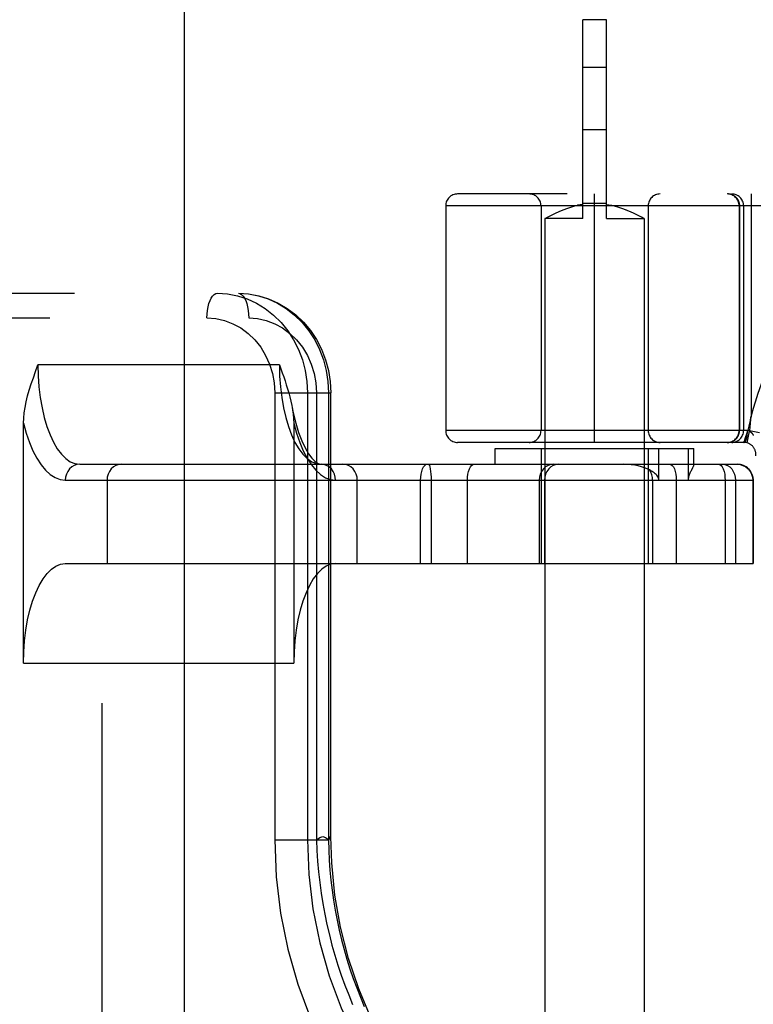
# Model space of a CAD drawing. Header units: inches. Extents: x 0 to 214, y 0 to 139.
# Tile 53 of 147: x 64.446 to 65.37, y 68.058 to 69.296. Entities that reach past the tile are written whole.
import ezdxf

# ---------------------------------------------------------------- set-up
doc = ezdxf.new("R2010")
doc.units = ezdxf.units.IN
doc.header["$LTSCALE"] = 11.786071
doc.header["$MEASUREMENT"] = 0
doc.linetypes.add('HIDDEN', pattern=[0.2, 0.1, -0.1])
doc.layers.add('DEFAULT_2', color=8, linetype='HIDDEN')
doc.layers.add('SECONDARY_OR_LEFT_DOOR_ASSEMBLY', color=7, linetype='CONTINUOUS')

msp = doc.modelspace()

# ---------------------------------------------------------------- linework, layer by layer
at = {"layer": 'DEFAULT_2', "color": 8, "linetype": 'HIDDEN'}
for p, q in [((65.1552, 69.0461), (65.1552, 69.2961)), ((65.1852, 69.2961), (65.1552, 69.2961)), ((65.1852, 69.0461), (65.1852, 69.2961)), ((65.1852, 69.2361), (65.1552, 69.2361)), ((65.1852, 69.1576), (65.1552, 69.1576)), ((67.4927, 69.0771), (64.9977, 69.0771)), ((65.1702, 68.7646), (65.1702, 69.0771)), ((65.3671, 69.0771), (65.3671, 68.7975)), ((64.9827, 69.0621), (64.9827, 68.7796)), ((65.5952, 69.0621), (64.9827, 69.0621)), ((65.1027, 69.0621), (65.1027, 68.7796)), ((65.1208, 69.0528), (65.1255, 69.055)), ((65.1255, 69.055), (65.1308, 69.0572)), ((65.1307, 69.0572), (65.1365, 69.0593)), ((65.1365, 69.0593), (65.1426, 69.0612)), ((65.1425, 69.0612), (65.1488, 69.0628)), ((65.1552, 69.064), (65.1488, 69.0628)), ((65.1852, 69.0652), (65.1552, 69.0652)), ((65.1852, 69.064), (65.1916, 69.0628)), ((65.1916, 69.0628), (65.1979, 69.0612)), ((65.1979, 69.0612), (65.204, 69.0593)), ((65.2039, 69.0593), (65.2097, 69.0572)), ((65.2096, 69.0572), (65.215, 69.055)), ((65.2149, 69.055), (65.2197, 69.0528)), ((65.2377, 69.0621), (65.2377, 68.7796)), ((65.3521, 69.0621), (65.3521, 68.7796)), ((65.3525, 69.0621), (65.3525, 68.7796)), ((65.3577, 69.0621), (65.3577, 68.7796)), ((65.1081, 69.0463), (65.1077, 69.0461)), ((65.1077, 69.0461), (65.1077, 65.5961)), ((65.1552, 69.0461), (65.1077, 69.0461)), ((65.1081, 69.0463), (65.111, 69.0479)), ((65.1109, 69.0479), (65.1136, 69.0492)), ((65.1135, 69.0492), (65.1168, 69.0509)), ((65.1168, 69.0509), (65.1208, 69.0529)), ((65.1852, 69.0461), (65.2327, 69.0461)), ((65.2196, 69.0529), (65.2237, 69.0509)), ((65.2236, 69.0509), (65.227, 69.0492)), ((65.2269, 69.0492), (65.2295, 69.0479)), ((65.2327, 69.0461), (65.2327, 65.5961)), ((63.3369, 68.9521), (64.7218, 68.9521)), ((63.3059, 68.9211), (64.7348, 68.9211)), ((64.7734, 68.8621), (64.4695, 68.8621)), ((64.7675, 68.8271), (64.7675, 68.2646)), ((64.7675, 68.8271), (64.8381, 68.8271)), ((64.8087, 68.8271), (64.8087, 68.2646)), ((64.8201, 68.8271), (64.8201, 68.2646)), ((64.8352, 68.8271), (64.8352, 68.2646)), ((64.838, 68.2685), (64.838, 68.8271)), ((65.3665, 68.7931), (65.3671, 68.7975)), ((64.4513, 68.4871), (64.4513, 68.7886)), ((64.7915, 68.7886), (64.7915, 68.4871)), ((65.363, 68.7796), (64.9827, 68.7796)), ((65.3597, 68.7703), (65.3595, 68.7698)), ((65.3599, 68.7708), (65.3597, 68.7703)), ((65.36, 68.7714), (65.3599, 68.7708)), ((65.3602, 68.7719), (65.36, 68.7713)), ((65.3604, 68.7725), (65.3602, 68.7719)), ((65.3606, 68.7731), (65.3604, 68.7724)), ((65.3608, 68.7736), (65.3606, 68.773)), ((65.361, 68.7742), (65.3608, 68.7736)), ((65.3612, 68.7748), (65.361, 68.7742)), ((65.3614, 68.7755), (65.3612, 68.7748)), ((65.3616, 68.7761), (65.3614, 68.7754)), ((65.3649, 68.7787), (65.3616, 68.7642)), ((65.3619, 68.7767), (65.3616, 68.776)), ((65.3618, 68.7712), (65.3619, 68.7715)), ((65.3621, 68.7773), (65.3619, 68.7767)), ((65.3624, 68.778), (65.3621, 68.7773)), ((65.3626, 68.7786), (65.3624, 68.7779)), ((65.3624, 68.7752), (65.3624, 68.7756)), ((65.3625, 68.7764), (65.3625, 68.7768)), ((65.3628, 68.7796), (65.3626, 68.7796)), ((65.3626, 68.7786), (65.3629, 68.7792)), ((65.3626, 68.7784), (65.3626, 68.7788)), ((65.3626, 68.778), (65.3626, 68.7784)), ((65.3627, 68.7789), (65.363, 68.7796)), ((65.3777, 68.7766), (65.363, 68.7796)), ((65.3649, 68.7787), (65.365, 68.7792)), ((65.3655, 68.7784), (65.3653, 68.7785)), ((65.3581, 68.7646), (64.9977, 68.7646)), ((65.3581, 68.7646), (65.3582, 68.7649)), ((65.3581, 68.7646), (65.3581, 68.7646)), ((65.3582, 68.7649), (65.3583, 68.7654)), ((65.3583, 68.7653), (65.3584, 68.7658)), ((65.3584, 68.7657), (65.3585, 68.7662)), ((65.3585, 68.7662), (65.3587, 68.7667)), ((65.3588, 68.7672), (65.3587, 68.7667)), ((65.359, 68.7678), (65.3588, 68.7672)), ((65.3591, 68.7684), (65.359, 68.7678)), ((65.3593, 68.7689), (65.3591, 68.7684)), ((65.3594, 68.7693), (65.3593, 68.7688)), ((65.3596, 68.7698), (65.3594, 68.7693)), ((65.0452, 68.7371), (65.0452, 68.7571)), ((65.0452, 68.7571), (65.2952, 68.7571)), ((65.1027, 68.7571), (65.1027, 68.6121)), ((65.2377, 68.7571), (65.2377, 68.6121)), ((65.2512, 68.7171), (65.2512, 68.7571)), ((65.2879, 68.7571), (65.2879, 68.7171)), ((65.2952, 68.7369), (65.2952, 68.7571)), ((64.5221, 68.7371), (65.3497, 68.7371)), ((65.2952, 68.7371), (65.2952, 68.737)), ((65.2934, 68.7326), (65.2916, 68.7289)), ((64.5039, 68.7171), (65.3697, 68.7171)), ((64.5565, 68.7171), (64.5565, 68.6121)), ((64.8715, 68.6121), (64.8715, 68.7171)), ((64.9511, 68.6121), (64.9511, 68.7171)), ((64.9644, 68.7171), (64.9644, 68.6121)), ((65.0101, 68.6121), (65.0101, 68.7171)), ((65.1004, 68.7171), (65.1004, 68.6121)), ((65.107, 68.7171), (65.107, 68.6121)), ((65.2432, 68.7171), (65.2432, 68.6121)), ((65.273, 68.7171), (65.273, 68.6121)), ((65.3345, 68.7171), (65.3345, 68.6121)), ((65.3475, 68.7171), (65.3475, 68.6121)), ((65.3693, 68.7171), (65.3693, 68.6121)), ((65.3697, 68.7171), (65.3697, 68.6121)), ((64.5039, 68.6121), (65.3697, 68.6121)), ((64.4513, 68.4871), (64.7915, 68.4871)), ((64.7675, 68.2646), (64.8352, 68.2646))]:
    msp.add_line(p, q, dxfattribs=at)
for points in [[(65.3462, 69.0744), (65.3459, 69.0747), (65.3455, 69.0749), (65.3452, 69.0751), (65.3449, 69.0753), (65.3445, 69.0754), (65.3442, 69.0756), (65.3438, 69.0758), (65.3435, 69.0759), (65.3431, 69.0761), (65.3428, 69.0762), (65.3424, 69.0763), (65.3421, 69.0765), (65.3417, 69.0766), (65.3413, 69.0767), (65.3409, 69.0768), (65.3406, 69.0768), (65.3402, 69.0769), (65.3398, 69.077), (65.3394, 69.077), (65.3391, 69.077), (65.3387, 69.0771), (65.3383, 69.0771), (65.3379, 69.0771)], [(65.3462, 69.0744), (65.3465, 69.0742), (65.3468, 69.074), (65.3471, 69.0737), (65.3474, 69.0735), (65.3477, 69.0732), (65.3479, 69.073), (65.3482, 69.0727), (65.3485, 69.0724), (65.3487, 69.0721), (65.349, 69.0718), (65.3492, 69.0715), (65.3495, 69.0712), (65.3497, 69.0709), (65.3499, 69.0706), (65.3501, 69.0702), (65.3503, 69.0699), (65.3505, 69.0696), (65.3507, 69.0692), (65.3509, 69.0689), (65.3511, 69.0685), (65.3512, 69.0682), (65.3514, 69.0678), (65.3515, 69.0675), (65.3517, 69.0671), (65.3518, 69.0667), (65.3519, 69.0663), (65.352, 69.066), (65.3521, 69.0656), (65.3522, 69.0652), (65.3522, 69.0648), (65.3523, 69.0644), (65.3524, 69.064), (65.3524, 69.0636), (65.3524, 69.0633), (65.3525, 69.0629), (65.3525, 69.0625), (65.3525, 69.0621)], [(65.2327, 69.0461), (65.2324, 69.0463), (65.2295, 69.0479)], [(64.6822, 68.9211), (64.6824, 68.9259), (64.6829, 68.9307), (64.6837, 68.9352), (64.6847, 68.9393), (64.6861, 68.943), (64.6876, 68.9462), (64.6894, 68.9487), (64.6913, 68.9506), (64.6932, 68.9517), (64.6953, 68.9521)], [(64.6953, 68.9521), (64.708, 68.9513), (64.7205, 68.9489), (64.7327, 68.9451), (64.7445, 68.9397), (64.7556, 68.9329), (64.766, 68.9248), (64.7755, 68.9155), (64.7839, 68.905), (64.7913, 68.8936), (64.7975, 68.8813), (64.8023, 68.8684), (64.8058, 68.8549), (64.808, 68.8411), (64.8087, 68.8271)], [(64.7218, 68.9521), (64.7346, 68.9513), (64.7474, 68.949), (64.7598, 68.9452), (64.7718, 68.9399), (64.7832, 68.9332), (64.7939, 68.9252), (64.8036, 68.9159), (64.8124, 68.9055), (64.82, 68.894), (64.8264, 68.8817), (64.8315, 68.8686), (64.8351, 68.8551), (64.8373, 68.8412), (64.8381, 68.8271)], [(64.7218, 68.9521), (64.7345, 68.9513), (64.747, 68.9489), (64.7592, 68.9451), (64.771, 68.9397), (64.7821, 68.9329), (64.7925, 68.9248), (64.802, 68.9155), (64.8104, 68.905), (64.8178, 68.8936), (64.824, 68.8813), (64.8288, 68.8684), (64.8323, 68.8549), (64.8345, 68.8411), (64.8352, 68.8271)], [(64.7218, 68.9521), (64.7238, 68.9517), (64.7258, 68.9506), (64.7277, 68.9487), (64.7294, 68.9462), (64.731, 68.943), (64.7323, 68.9393), (64.7334, 68.9352), (64.7342, 68.9307), (64.7347, 68.9259), (64.7348, 68.9211)], [(64.6822, 68.9211), (64.6935, 68.9203), (64.7043, 68.9179), (64.7149, 68.9139), (64.7249, 68.9085), (64.7341, 68.9016), (64.7425, 68.8935), (64.7499, 68.8843), (64.7561, 68.8741), (64.761, 68.863), (64.7646, 68.8514), (64.7668, 68.8395), (64.7675, 68.8271)], [(64.7348, 68.9211), (64.746, 68.9203), (64.7569, 68.9179), (64.7675, 68.9139), (64.7775, 68.9085), (64.7867, 68.9016), (64.7951, 68.8935), (64.8025, 68.8843), (64.8087, 68.8741), (64.8136, 68.863), (64.8172, 68.8514), (64.8194, 68.8395), (64.8201, 68.8271)], [(64.4513, 68.7886), (64.4516, 68.7951), (64.4522, 68.8018), (64.4533, 68.8086), (64.4547, 68.8157), (64.4565, 68.823), (64.4586, 68.8304), (64.461, 68.8381), (64.4637, 68.8459), (64.4665, 68.8539), (64.4695, 68.8621)], [(64.4695, 68.8621), (64.4698, 68.8482), (64.4708, 68.8344), (64.4724, 68.821), (64.4746, 68.8082), (64.4774, 68.796), (64.4808, 68.7846), (64.4847, 68.7741), (64.489, 68.7648), (64.4938, 68.7566), (64.499, 68.7498), (64.5045, 68.7443), (64.5102, 68.7403), (64.5161, 68.7379), (64.5221, 68.7371)], [(64.7734, 68.8621), (64.7737, 68.8481), (64.7747, 68.8343), (64.7763, 68.8209), (64.7786, 68.808), (64.7814, 68.7958), (64.7848, 68.7844), (64.7887, 68.774), (64.793, 68.7646), (64.7978, 68.7565), (64.803, 68.7496), (64.8085, 68.7442), (64.8142, 68.7402), (64.8201, 68.7379), (64.826, 68.7371)], [(64.7734, 68.8621), (64.7752, 68.8571), (64.777, 68.8521), (64.7788, 68.8471), (64.7805, 68.8421), (64.7821, 68.837), (64.7837, 68.8319), (64.7853, 68.8268), (64.7867, 68.8217), (64.788, 68.8164), (64.7891, 68.8111), (64.7896, 68.8085)], [(64.7896, 68.8085), (64.7909, 68.8019), (64.794, 68.7888), (64.7976, 68.7769), (64.8016, 68.7665), (64.8058, 68.7576), (64.8101, 68.7504), (64.8143, 68.7449), (64.8182, 68.741), (64.8215, 68.7385), (64.8241, 68.7374), (64.826, 68.7371)], [(64.7896, 68.8085), (64.7901, 68.8056), (64.7908, 68.8001), (64.7913, 68.7944), (64.7915, 68.7886)], [(64.4513, 68.7886), (64.4548, 68.7761), (64.4588, 68.7646), (64.4632, 68.7541), (64.4681, 68.7447), (64.4734, 68.7365), (64.4791, 68.7297), (64.485, 68.7242), (64.4912, 68.7203), (64.4975, 68.7179), (64.5039, 68.7171)], [(64.7915, 68.7886), (64.795, 68.776), (64.799, 68.7645), (64.8035, 68.754), (64.8084, 68.7446), (64.8137, 68.7364), (64.8194, 68.7295), (64.8253, 68.7241), (64.8315, 68.7202), (64.8377, 68.7179), (64.8441, 68.7171)], [(65.3665, 68.7931), (65.366, 68.7886), (65.3655, 68.784), (65.365, 68.7792)], [(65.3379, 68.7646), (65.3383, 68.7646), (65.3387, 68.7646), (65.3391, 68.7646), (65.3394, 68.7647), (65.3398, 68.7647), (65.3402, 68.7648), (65.3406, 68.7648), (65.3409, 68.7649), (65.3413, 68.765), (65.3417, 68.7651), (65.3421, 68.7652), (65.3424, 68.7653), (65.3428, 68.7654), (65.3431, 68.7656), (65.3435, 68.7657), (65.3438, 68.7659), (65.3442, 68.766), (65.3445, 68.7662), (65.3449, 68.7664), (65.3452, 68.7666), (65.3455, 68.7668), (65.3459, 68.767), (65.3462, 68.7672), (65.3465, 68.7674), (65.3468, 68.7677), (65.3471, 68.7679), (65.3474, 68.7682), (65.3477, 68.7684), (65.3479, 68.7687), (65.3482, 68.769), (65.3485, 68.7693), (65.3487, 68.7695), (65.349, 68.7698), (65.3492, 68.7701), (65.3495, 68.7704), (65.3497, 68.7708), (65.3499, 68.7711), (65.3501, 68.7714), (65.3503, 68.7717), (65.3505, 68.7721), (65.3507, 68.7724), (65.3509, 68.7728), (65.3511, 68.7731), (65.3512, 68.7735), (65.3514, 68.7738), (65.3515, 68.7742), (65.3517, 68.7746), (65.3518, 68.7749), (65.3519, 68.7753), (65.352, 68.7757), (65.3521, 68.7761), (65.3522, 68.7765), (65.3522, 68.7768), (65.3523, 68.7772), (65.3524, 68.7776), (65.3524, 68.778), (65.3524, 68.7784), (65.3525, 68.7788), (65.3525, 68.7792), (65.3525, 68.7796)], [(65.3581, 68.7646), (65.3582, 68.7646), (65.3584, 68.7646), (65.3585, 68.7646), (65.3586, 68.7647), (65.3587, 68.7647), (65.3589, 68.7648), (65.359, 68.7648), (65.3591, 68.7649), (65.3592, 68.765), (65.3593, 68.7651), (65.3594, 68.7652), (65.3596, 68.7654), (65.3597, 68.7655), (65.3598, 68.7656), (65.3599, 68.7658), (65.36, 68.766), (65.3601, 68.7661), (65.3602, 68.7663), (65.3603, 68.7665), (65.3604, 68.7667), (65.3605, 68.7669), (65.3606, 68.7672), (65.3607, 68.7674), (65.3608, 68.7676), (65.3609, 68.7679), (65.361, 68.7681), (65.3611, 68.7684), (65.3612, 68.7687), (65.3613, 68.769), (65.3614, 68.7693), (65.3615, 68.7696), (65.3615, 68.7699), (65.3616, 68.7702), (65.3617, 68.7705), (65.3618, 68.7708), (65.3618, 68.7712)], [(65.3619, 68.7715), (65.362, 68.7718), (65.362, 68.7722), (65.3621, 68.7726), (65.3621, 68.7729)], [(65.3621, 68.7729), (65.3622, 68.7733), (65.3622, 68.7737)], [(65.3622, 68.7737), (65.3623, 68.774), (65.3623, 68.7744), (65.3624, 68.7748), (65.3624, 68.7752)], [(65.3624, 68.7756), (65.3625, 68.776), (65.3625, 68.7764)], [(65.3625, 68.7768), (65.3625, 68.7772), (65.3626, 68.7776), (65.3626, 68.778)], [(65.3626, 68.7788), (65.3626, 68.7792), (65.3626, 68.7796)], [(65.3628, 68.7796), (65.363, 68.7796), (65.3632, 68.7796), (65.3634, 68.7795), (65.3636, 68.7795), (65.3638, 68.7795), (65.364, 68.7794), (65.3642, 68.7794), (65.3644, 68.7794), (65.3646, 68.7793), (65.3648, 68.7793), (65.365, 68.7792)], [(65.3649, 68.7787), (65.3651, 68.7786), (65.3653, 68.7785)], [(65.3655, 68.7784), (65.3657, 68.7783), (65.3659, 68.7781), (65.3661, 68.778), (65.3663, 68.7779), (65.3665, 68.7777), (65.3668, 68.7776), (65.367, 68.7774), (65.3672, 68.7773), (65.3674, 68.7771), (65.3676, 68.7769), (65.3678, 68.7767), (65.368, 68.7765), (65.3682, 68.7762), (65.3684, 68.776), (65.3686, 68.7757), (65.3689, 68.7755), (65.3691, 68.7752), (65.3693, 68.7749), (65.3695, 68.7745), (65.3697, 68.7742), (65.3699, 68.7738), (65.3701, 68.7734)], [(64.5221, 68.7371), (64.5185, 68.7367), (64.5151, 68.7356), (64.512, 68.7337), (64.5092, 68.7312), (64.507, 68.7282), (64.5053, 68.7247), (64.5043, 68.721), (64.5039, 68.7171)], [(64.5746, 68.7371), (64.5711, 68.7367), (64.5677, 68.7356), (64.5646, 68.7337), (64.5618, 68.7312), (64.5596, 68.7282), (64.5579, 68.7247), (64.5568, 68.721), (64.5565, 68.7171)], [(64.8441, 68.7171), (64.8438, 68.721), (64.8427, 68.7247), (64.8411, 68.7282), (64.8388, 68.7312), (64.836, 68.7337), (64.8329, 68.7356), (64.8295, 68.7367), (64.826, 68.7371)], [(64.8715, 68.7171), (64.8711, 68.721), (64.8701, 68.7247), (64.8684, 68.7282), (64.8661, 68.7312), (64.8634, 68.7337), (64.8603, 68.7356), (64.8569, 68.7367), (64.8533, 68.7371)], [(64.9511, 68.7171), (64.9513, 68.721), (64.9518, 68.7247), (64.9525, 68.7282), (64.9536, 68.7312), (64.9549, 68.7337), (64.9563, 68.7356), (64.9579, 68.7367), (64.9595, 68.7371)], [(64.9608, 68.7371), (64.9615, 68.7367), (64.9622, 68.7356), (64.9628, 68.7337), (64.9633, 68.7312), (64.9638, 68.7282), (64.9641, 68.7247), (64.9643, 68.721), (64.9644, 68.7171)], [(65.0101, 68.7171), (65.0103, 68.721), (65.0107, 68.7247), (65.0115, 68.7282), (65.0126, 68.7312), (65.0138, 68.7337), (65.0153, 68.7356), (65.0169, 68.7367), (65.0185, 68.7371)], [(65.1185, 68.7371), (65.115, 68.7367), (65.1116, 68.7356), (65.1084, 68.7337), (65.1057, 68.7312), (65.1034, 68.7282), (65.1017, 68.7247), (65.1007, 68.721), (65.1004, 68.7171)], [(65.1252, 68.7371), (65.1216, 68.7367), (65.1182, 68.7356), (65.1151, 68.7337), (65.1124, 68.7312), (65.1101, 68.7282), (65.1084, 68.7247), (65.1074, 68.721), (65.107, 68.7171)], [(65.2394, 68.7299), (65.2362, 68.7314), (65.2328, 68.7328), (65.229, 68.734), (65.2251, 68.735), (65.2208, 68.7359), (65.2163, 68.7365), (65.2115, 68.7369), (65.2064, 68.7371)], [(65.2646, 68.7371), (65.2663, 68.7367), (65.2678, 68.7356), (65.2693, 68.7337), (65.2706, 68.7312), (65.2716, 68.7282), (65.2724, 68.7247), (65.2729, 68.721), (65.273, 68.7171)], [(65.2952, 68.737), (65.2952, 68.7366), (65.295, 68.7362), (65.2948, 68.7356), (65.2945, 68.7349), (65.2942, 68.7342), (65.2938, 68.7334), (65.2934, 68.7326)], [(65.3261, 68.7371), (65.3277, 68.7367), (65.3293, 68.7356), (65.3308, 68.7337), (65.332, 68.7312), (65.3331, 68.7282), (65.3339, 68.7247), (65.3343, 68.721), (65.3345, 68.7171)], [(65.3311, 68.7371), (65.3343, 68.7367), (65.3374, 68.7356), (65.3402, 68.7337), (65.3427, 68.7312), (65.3447, 68.7282), (65.3463, 68.7247), (65.3472, 68.721), (65.3475, 68.7171)], [(65.3493, 68.7371), (65.3532, 68.7367), (65.3569, 68.7356), (65.3604, 68.7337), (65.3634, 68.7312), (65.3659, 68.7282), (65.3677, 68.7247), (65.3689, 68.721), (65.3693, 68.7171)], [(65.3497, 68.7371), (65.3536, 68.7367), (65.3573, 68.7356), (65.3608, 68.7337), (65.3638, 68.7312), (65.3663, 68.7282), (65.3682, 68.7247), (65.3693, 68.721), (65.3697, 68.7171)], [(65.2432, 68.7171), (65.243, 68.7206), (65.2422, 68.7239), (65.241, 68.7271), (65.2394, 68.7299)], [(65.2512, 68.7171), (65.2511, 68.7185), (65.2507, 68.7198), (65.2501, 68.721), (65.2494, 68.7221), (65.2485, 68.7232), (65.2475, 68.7242), (65.2464, 68.7252), (65.2452, 68.7262), (65.2439, 68.7272), (65.2425, 68.7281), (65.241, 68.729), (65.2394, 68.7299)], [(65.2916, 68.7289), (65.2911, 68.728), (65.2906, 68.727), (65.2901, 68.7259), (65.2897, 68.7248), (65.2892, 68.7237), (65.2888, 68.7225), (65.2885, 68.7213), (65.2882, 68.7199), (65.288, 68.7185), (65.2879, 68.7171)], [(64.4513, 68.4871), (64.4517, 68.5012), (64.4526, 68.5149), (64.4543, 68.5284), (64.4565, 68.5413), (64.4594, 68.5536), (64.4628, 68.565), (64.4667, 68.5755), (64.4711, 68.5848), (64.4759, 68.5929), (64.4811, 68.5997), (64.4865, 68.6051), (64.4922, 68.6089), (64.498, 68.6113), (64.5039, 68.6121)], [(64.8441, 68.6121), (64.8382, 68.6113), (64.8324, 68.6089), (64.8267, 68.6051), (64.8213, 68.5997), (64.8161, 68.5929), (64.8113, 68.5848), (64.8069, 68.5755), (64.803, 68.565), (64.7996, 68.5536), (64.7967, 68.5413), (64.7945, 68.5284), (64.7928, 68.5149), (64.7919, 68.5012), (64.7915, 68.4871)], [(64.7675, 68.2646), (64.7694, 68.2181), (64.7748, 68.1724), (64.7839, 68.1271), (64.7966, 68.083), (64.8127, 68.0402), (64.8321, 67.9991), (64.8546, 67.96), (64.8802, 67.9233), (64.9086, 67.8891), (64.9396, 67.8578), (64.9729, 67.8296), (65.0084, 67.8047), (65.0457, 67.7833), (65.0845, 67.7656), (65.1246, 67.7517), (65.1656, 67.7416), (65.2071, 67.7356), (65.2492, 67.7336)], [(64.8087, 68.2646), (64.8104, 68.221), (64.8156, 68.1778), (64.8241, 68.1352), (64.836, 68.0936), (64.8512, 68.0533), (64.8695, 68.0146), (64.8907, 67.9778), (64.9148, 67.9432), (64.9415, 67.911), (64.9707, 67.8816), (65.0021, 67.855), (65.0355, 67.8316), (65.0706, 67.8114), (65.1071, 67.7947), (65.1449, 67.7816), (65.1835, 67.7722), (65.2228, 67.7665), (65.2623, 67.7646)], [(64.8201, 68.2646), (64.8243, 68.2676), (64.8281, 68.2689), (64.8314, 68.2676), (64.8341, 68.2659), (64.8362, 68.2655), (64.8375, 68.2659), (64.838, 68.2679), (64.838, 68.2685)], [(64.8201, 68.2646), (64.8207, 68.2511), (64.8215, 68.2377), (64.8227, 68.2243), (64.8242, 68.211), (64.826, 68.1977), (64.8281, 68.1845), (64.8305, 68.1713), (64.8333, 68.1582), (64.8363, 68.1453), (64.8396, 68.1324), (64.8432, 68.1196), (64.8471, 68.1069), (64.8513, 68.0943), (64.8558, 68.0819), (64.8606, 68.0696), (64.8656, 68.0575)], [(64.838, 68.2685), (64.8378, 68.2694), (64.8368, 68.268), (64.8352, 68.2646)], [(64.8352, 68.2646), (64.8355, 68.2519), (64.8361, 68.2392), (64.8371, 68.2266), (64.8383, 68.2139), (64.8398, 68.2013), (64.8416, 68.1888), (64.8437, 68.1762), (64.846, 68.1638), (64.8487, 68.1513), (64.8517, 68.139), (64.8549, 68.1267), (64.8584, 68.1145), (64.8622, 68.1024), (64.8663, 68.0904), (64.8707, 68.0786), (64.8753, 68.0668), (64.8802, 68.0551)], [(65.2389, 67.7692), (65.2075, 67.7751), (65.1709, 67.785), (65.1352, 67.7982), (65.1006, 67.8145), (65.0673, 67.8338), (65.0356, 67.856), (65.0057, 67.881), (64.9777, 67.9085), (64.9519, 67.9383), (64.9284, 67.9704), (64.9074, 68.0043), (64.889, 68.04), (64.8733, 68.0772), (64.8604, 68.1156), (64.8503, 68.155), (64.8433, 68.1951), (64.8392, 68.2356), (64.838, 68.2685)]]:
    msp.add_lwpolyline(points, dxfattribs=at)
for centre, radius, start, end in [((64.9977, 69.0621), 0.015, 90, 180), ((65.0877, 69.0621), 0.015, 0, 90), ((65.2527, 69.0621), 0.015, 90, 180), ((65.3371, 69.0621), 0.015, 0, 90), ((65.3427, 69.0621), 0.015, 0, 90), ((65.7452, 68.7021), 0.39, 112.6199, 168.538), ((64.9977, 68.7796), 0.015, 180, 270), ((65.0877, 68.7796), 0.015, 270, 360), ((65.2527, 68.7796), 0.015, 180, 270), ((65.3371, 68.7796), 0.015, 270, 360), ((65.3427, 68.7796), 0.015, 270, 360), ((65.3581, 68.7496), 0.015, 353.0043, 90), ((65.3497, 68.7171), 0.02, 0, 90)]:
    msp.add_arc(centre, radius, start, end, dxfattribs=at)
at = {"layer": 'SECONDARY_OR_LEFT_DOOR_ASSEMBLY', "color": 8, "linetype": 'HIDDEN'}
msp.add_line((64.5497, 96.7231), (64.5497, 38.4311), dxfattribs=at)
at = {"layer": 'SECONDARY_OR_LEFT_DOOR_ASSEMBLY', "color": 3, "linetype": 'Continuous'}
msp.add_line((64.6537, 96.7231), (64.6537, 38.4311), dxfattribs=at)

doc.saveas('drawing.dxf')
